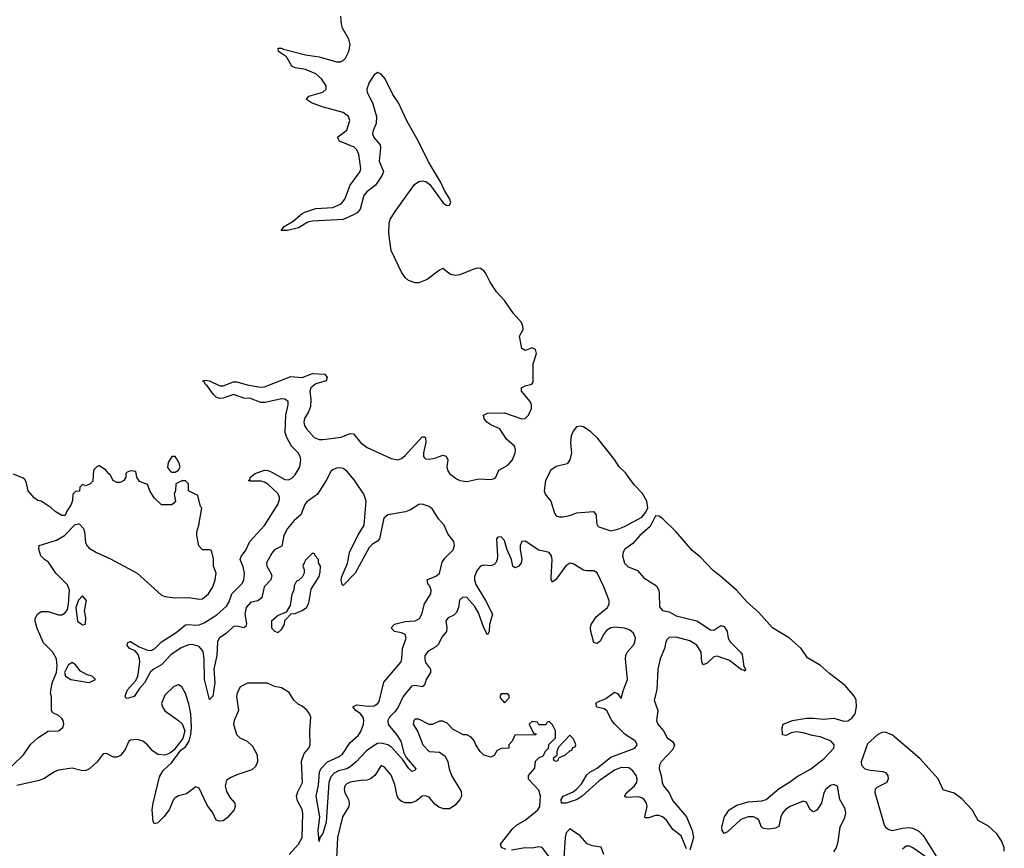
# Model space of a CAD drawing. Header units: inches. Extents: x 2528705 to 2676837, y 911742 to 1023252.
# Tile 69 of 143: x 2601484 to 2607223, y 971766 to 976595. Entities that reach past the tile are written whole.
import ezdxf

# ---------------------------------------------------------------- set-up
doc = ezdxf.new("R2010")
doc.units = ezdxf.units.IN
doc.header["$MEASUREMENT"] = 0
doc.layers.add('C6907', color=7, linetype='Continuous')

msp = doc.modelspace()

# ---------------------------------------------------------------- linework, layer by layer
at = {"layer": 'C6907', "color": 5}
for points, elevation in [([(2605370, 971763.6), (2605339.1, 971839.1), (2605290, 971876.3), (2605253.2, 971930), (2605230, 971949), (2605210, 971957.8), (2605190, 971957.3), (2605150, 971942.8), (2605130, 971944), (2605126.9, 971950), (2605140.9, 972010), (2605137, 972030), (2605124.2, 972050), (2605110, 972059.7), (2605090, 972065.2), (2605022.9, 972062.9), (2605008.2, 972068.2), (2605019.9, 972090), (2605067.5, 972130), (2605081.7, 972150), (2605083.5, 972170), (2605076.7, 972190), (2605057.9, 972217.9), (2605034.7, 972234.7), (2604990, 972236.1), (2604950, 972220.8), (2604861.6, 972158.4), (2604761.6, 972070), (2604733.1, 972050), (2604670, 972029.5), (2604642, 972030), (2604640.3, 972050), (2604651.2, 972070), (2604710, 972095.5), (2604730, 972110.6), (2604758.9, 972141.1), (2604790, 972193.4), (2604806.6, 972210), (2604850, 972233.2), (2604930, 972297.3), (2605069, 972350), (2605082.7, 972370), (2605072.5, 972390), (2605012.4, 972430), (2604950, 972491.2), (2604935.4, 972510), (2604906.3, 972566.3), (2604890, 972579.2), (2604847.7, 972587.7), (2604842, 972610), (2604850, 972618), (2604900.4, 972639.6), (2604950, 972675.8), (2604967.3, 972667.3), (2604990, 972638.4), (2605003.4, 972690), (2605026.3, 972750), (2605014.6, 972870), (2605016.4, 972890), (2605025.1, 972910), (2605060.7, 972950), (2605070, 972966.7), (2605073, 972993), (2605060.8, 973020.8), (2605038.7, 973038.7), (2605010, 973049.2), (2604950, 973055.2), (2604928.9, 973051.1), (2604904.3, 973035.7), (2604887.1, 973012.9), (2604870, 972975), (2604850, 972959.2), (2604830, 972966), (2604812.9, 973030), (2604810.3, 973050), (2604815.7, 973070), (2604844.3, 973115.7), (2604909.4, 973170), (2604919.7, 973190), (2604919.3, 973210), (2604889.3, 973290), (2604850, 973371), (2604830, 973383.1), (2604790, 973382.2), (2604770, 973386.8), (2604710, 973424.3), (2604690, 973428.7), (2604667.1, 973412.9), (2604610, 973334.4), (2604590, 973316.8), (2604581.7, 973330), (2604581.2, 973341.2), (2604588.1, 973450), (2604583.8, 973470), (2604570, 973489.4), (2604510, 973502.7), (2604430, 973556.6), (2604410, 973554), (2604401.4, 973530), (2604400.3, 973510), (2604410.1, 973450.1), (2604406.8, 973430), (2604390.8, 973409.2), (2604370, 973400.9), (2604359, 973410), (2604350.8, 973450), (2604325, 973505), (2604310, 973559.8), (2604290, 973581.9), (2604270, 973579.2), (2604263.3, 973570), (2604268, 973470), (2604267.4, 973450), (2604260.1, 973430), (2604250, 973420.1), (2604230, 973412), (2604190, 973415.4), (2604170, 973410.2), (2604150, 973386.3), (2604134.5, 973350), (2604133.9, 973330), (2604142.9, 973302.9), (2604198.8, 973210), (2604239.3, 973130), (2604221.5, 973070), (2604219.5, 973030), (2604211.3, 973010), (2604190, 973051.2), (2604157.6, 973137.6), (2604136.1, 973176.1), (2604090, 973227.4), (2604066.4, 973230), (2604048.3, 973211.7), (2604040.7, 973170), (2604030, 973140.9), (2604015, 973125), (2603982.1, 973110), (2603967.5, 973092.5), (2603974.2, 973050), (2603970.7, 973030), (2603944, 972996), (2603924.8, 972955.2), (2603910, 972939.9), (2603864.4, 972915.6), (2603845.2, 972890), (2603844.6, 972864.6), (2603849.8, 972849.8), (2603878.2, 972810), (2603878.4, 972790), (2603853.2, 972750), (2603842.7, 972717.3), (2603830, 972706.8), (2603790, 972714.5), (2603768.3, 972711.7), (2603719.9, 972650), (2603690, 972588), (2603670, 972560.5), (2603639.1, 972530), (2603630.1, 972510), (2603632, 972490), (2603638.7, 972478.7), (2603680.8, 972430), (2603705.6, 972390), (2603723.4, 972323.4), (2603736.2, 972296.2), (2603792.2, 972230), (2603790, 972221.2), (2603770, 972213), (2603750, 972233), (2603719.5, 972279.5), (2603653.6, 972353.6), (2603629.3, 972369.3), (2603590, 972379.7), (2603570, 972376.3), (2603550, 972366.1), (2603505.6, 972334.4), (2603445.6, 972270), (2603410, 972240.5), (2603390, 972229.6), (2603342.4, 972217.6), (2603316.7, 972203.3), (2603298.1, 972181.9), (2603285.7, 972150), (2603270, 971919), (2603250, 971851.6), (2603234, 971830), (2603230, 971806), (2603223.2, 971870), (2603232.9, 971950), (2603211.9, 972070), (2603225.8, 972134.2), (2603231.6, 972210), (2603239.6, 972230), (2603278.4, 972270), (2603341.4, 972298.6), (2603364.7, 972315.3), (2603410, 972382.5), (2603455.9, 972424.1), (2603472.8, 972447.2), (2603487, 972490), (2603489.9, 972510), (2603486.8, 972530), (2603470.7, 972550.7), (2603444, 972570), (2603425.7, 972590), (2603450, 972601.5), (2603514.9, 972594.9), (2603550, 972597.3), (2603570.7, 972609.3), (2603578.7, 972621.3), (2603605.8, 972734.2), (2603706.9, 972853.1), (2603711.9, 972870), (2603715.2, 972930), (2603736, 972990), (2603730, 973012.3), (2603710, 973022.3), (2603669, 973030), (2603649, 973051), (2603668.2, 973071.8), (2603730, 973087.6), (2603790, 973091.4), (2603814.4, 973105.6), (2603827.5, 973130), (2603844.3, 973190), (2603880.4, 973250), (2603881.7, 973270), (2603873.6, 973293.6), (2603862, 973310), (2603859.9, 973330), (2603910, 973352.8), (2603931.5, 973368.5), (2603946.9, 973433.1), (2603962.7, 973457.3), (2604010, 973504.6), (2604017.9, 973530), (2604014.6, 973554.6), (2603978.7, 973598.7), (2603957.1, 973650), (2603925.6, 973685.6), (2603890, 973742.1), (2603870, 973758.5), (2603830, 973770.8), (2603810, 973768.8), (2603761.6, 973738.4), (2603733.4, 973726.6), (2603629.7, 973710.3), (2603605.9, 973690), (2603581.2, 973570), (2603570, 973555.8), (2603541, 973539), (2603520, 973520), (2603438.4, 973370), (2603370, 973297.4), (2603363.3, 973303.3), (2603357.2, 973330), (2603361.4, 973350), (2603394.5, 973425.5), (2603406.5, 973490), (2603455.5, 973590), (2603492.7, 973650), (2603503.5, 973790), (2603490.8, 973830), (2603432.9, 973912.9), (2603390, 973964), (2603370, 973979.1), (2603350, 973983.3), (2603330, 973980.7), (2603310, 973972.7), (2603298.5, 973961.5), (2603271, 973910), (2603219.1, 973830), (2603156.6, 973783.4), (2603146.6, 973770), (2603123.2, 973710), (2603084.2, 973675.8), (2603044.1, 973630), (2603023.6, 973590), (2603012.4, 973527.6), (2602970, 973504.9), (2602953.3, 973486.7), (2602923.4, 973430), (2602925, 973410), (2602948.6, 973370), (2602953.2, 973353.2), (2602948.6, 973331.4), (2602908.9, 973290), (2602894.9, 973225.1), (2602872.1, 973207.9), (2602830, 973197.9), (2602804, 973170), (2602796.4, 973130), (2602805.7, 973074.3), (2602801.5, 973058.5), (2602790, 973051.2), (2602750, 973060.3), (2602730, 973057.8), (2602690, 973019.9), (2602646.4, 972990), (2602637.2, 972970), (2602633.6, 972890), (2602616.6, 972810), (2602622.1, 972730), (2602610, 972653.6), (2602590, 972633.6), (2602561, 972750), (2602559.4, 972870), (2602552.9, 972912.9), (2602530, 972943.1), (2602490, 972954.2), (2602468.8, 972951.2), (2602425.1, 972934.9), (2602365.8, 972894.2), (2602310, 972835.7), (2602268, 972812), (2602246.3, 972793.7), (2602211.7, 972730), (2602182.5, 972697.5), (2602151.7, 972650), (2602110, 972638.9), (2602102.2, 972642.2), (2602099.7, 972650), (2602104.2, 972670), (2602113.1, 972690), (2602158.6, 972741.4), (2602172.3, 972767.7), (2602183.9, 972850), (2602183.2, 972870), (2602175, 972895), (2602156.4, 972916.4), (2602123.6, 972930), (2602109.8, 972949.8), (2602115.3, 972964.7), (2602130, 972971.4), (2602180.8, 972940.8), (2602230, 972920.7), (2602250, 972919.3), (2602270, 972928.3), (2602310, 972970), (2602396, 973024), (2602450, 973068.2), (2602470, 973070.6), (2602510, 973065.7), (2602530, 973069.2), (2602559.1, 973080.9), (2602634, 973126), (2602690, 973177.2), (2602702.3, 973197.7), (2602720.3, 973250), (2602780.9, 973310), (2602790.5, 973330), (2602794.6, 973370), (2602787.4, 973407.4), (2602768.3, 973450), (2602776.7, 973470), (2602800.5, 973499.5), (2602825.4, 973554.6), (2602911.7, 973648.3), (2602989.6, 973770), (2602998.4, 973798.4), (2602999.3, 973810), (2602991.4, 973831.4), (2602930, 973889.2), (2602910, 973900.8), (2602890, 973905.3), (2602825.9, 973905.9), (2602816.9, 973910), (2602824.5, 973915.5), (2602829.2, 973930), (2602857.5, 973950), (2602910, 973969.2), (2602930, 973967.4), (2602950, 973959.2), (2603030, 973915.6), (2603050, 973914.1), (2603070, 973922.8), (2603090, 973941.8), (2603117.3, 973990), (2603122.1, 974030), (2603118, 974050), (2603106.9, 974070), (2603069.1, 974110), (2603040.9, 974160.9), (2603031.1, 974190), (2603034.8, 974290), (2603049, 974350), (2603049.1, 974370), (2603030, 974383.1), (2603010, 974385.6), (2602915.6, 974364.4), (2602890, 974364.2), (2602830, 974388.1), (2602790, 974389.9), (2602730, 974410.4), (2602670, 974388.5), (2602650, 974387), (2602630, 974395.6), (2602613.2, 974410), (2602579.1, 974459.1), (2602566.2, 974470), (2602562, 974482), (2602549.8, 974490.2), (2602565.3, 974494.7), (2602590, 974490.9), (2602650, 974461.4), (2602670, 974461.5), (2602730, 974484.2), (2602750, 974484.2), (2602810, 974466.7), (2602890, 974453.2), (2602910, 974454.8), (2603064.7, 974515.3), (2603130, 974509.6), (2603190, 974532.8), (2603262, 974530), (2603277, 974510), (2603270.8, 974490), (2603210, 974473.9), (2603181, 974450), (2603174.4, 974430), (2603181.1, 974381.1), (2603178.3, 974341.7), (2603167, 974310), (2603143.8, 974270), (2603139.5, 974250), (2603143.3, 974230), (2603154.8, 974210), (2603199.9, 974159.9), (2603228.7, 974148.7), (2603250, 974148.7), (2603357.3, 974162.7), (2603410, 974184.2), (2603430, 974181.2), (2603470, 974131.9), (2603510, 974101.8), (2603650, 974037.6), (2603690, 974030.4), (2603710, 974037.8), (2603730, 974055.5), (2603830, 974164.2), (2603844.4, 974164.4), (2603850, 974160.5), (2603851.6, 974131.6), (2603838.2, 974070), (2603837.8, 974050), (2603842.5, 974042.5), (2603850, 974035.9), (2603873.7, 974033.7), (2603910, 974040.9), (2603950, 974056.3), (2603970, 974052.3), (2603980.1, 974030), (2603973.9, 973990), (2603976.8, 973970), (2603990, 973950.6), (2604030, 973918.6), (2604050, 973909.5), (2604090, 973904), (2604161, 973919), (2604230, 973916.3), (2604250, 973921.5), (2604259.7, 973930), (2604277.6, 973970), (2604330, 973998.6), (2604356.4, 974030), (2604372.6, 974070), (2604374.7, 974090), (2604368.7, 974110), (2604320.9, 974150), (2604282.4, 974210), (2604230, 974233.3), (2604205.8, 974250), (2604190.9, 974270), (2604186.5, 974290), (2604210, 974301.5), (2604310, 974304.2), (2604410, 974268.3), (2604430, 974271.5), (2604449.9, 974290), (2604466.9, 974330), (2604467.1, 974350), (2604458.4, 974370), (2604409.5, 974430), (2604408.7, 974450), (2604430, 974461.9), (2604469, 974471), (2604477.3, 974482.7), (2604476.8, 974590), (2604496.7, 974650), (2604490, 974672.6), (2604470, 974683.3), (2604430, 974668.2), (2604410, 974679.3), (2604396.7, 974750), (2604417.7, 974790), (2604417.3, 974810), (2604408.1, 974830), (2604362.8, 974882.8), (2604310, 974959.2), (2604262.1, 975010), (2604226, 975066), (2604199.2, 975119.2), (2604190, 975132), (2604170, 975145.7), (2604150, 975146.8), (2604130, 975141.7), (2604050, 975107.7), (2604024.1, 975104.1), (2603995.1, 975110), (2603950, 975144.5), (2603930, 975136), (2603859, 975081), (2603810, 975061.3), (2603790, 975061.1), (2603750, 975074.3), (2603730, 975092.8), (2603710, 975123.7), (2603650, 975250), (2603634.9, 975350), (2603637.5, 975410), (2603643.9, 975430), (2603668, 975472), (2603786, 975634), (2603810, 975652.3), (2603830, 975656.4), (2603851.3, 975651.3), (2603874, 975634), (2603950, 975529.1), (2603970, 975514.7), (2603987.3, 975512.7), (2603996.8, 975530), (2603991.4, 975550), (2603960.2, 975600.2), (2603936.2, 975650), (2603866, 975766), (2603807.3, 975890), (2603742.6, 976002.6), (2603691.8, 976110), (2603659.7, 976159.7), (2603613.7, 976250), (2603590, 976278.6), (2603570, 976287.5), (2603550, 976273.7), (2603521.3, 976230), (2603506.7, 976190), (2603509.7, 976170), (2603541.3, 976110), (2603562.9, 976030), (2603561.4, 975990), (2603544.4, 975950), (2603541.3, 975930), (2603548.9, 975908.9), (2603585.2, 975865.2), (2603587.8, 975847.8), (2603579.4, 975770), (2603604.6, 975710), (2603596.6, 975690), (2603557.2, 975630), (2603507.7, 975592.3), (2603489.8, 975570.2), (2603469.3, 975490), (2603450.1, 975470), (2603430, 975458), (2603370, 975431.6), (2603190, 975421.3), (2603164.3, 975415.7), (2603110, 975381.9), (2603045.9, 975365.9), (2603007.3, 975367.3), (2603025.7, 975390), (2603078.6, 975421.4), (2603130, 975465.1), (2603146.2, 975473.8), (2603210, 975494.9), (2603310, 975500.6), (2603357.2, 975522.8), (2603380.1, 975550), (2603409.6, 975630), (2603468.5, 975710), (2603472.9, 975727.1), (2603459.9, 975810), (2603450, 975837.4), (2603432.7, 975852.7), (2603347.5, 975887.5), (2603337.2, 975910), (2603390, 975951), (2603407.5, 976007.5), (2603400.5, 976030), (2603370, 976054.5), (2603247.3, 976087.3), (2603185, 976110), (2603155.5, 976130), (2603169.7, 976150.3), (2603250, 976172.3), (2603269.4, 976190), (2603270.2, 976210.2), (2603242.7, 976250), (2603210, 976279), (2603150, 976304.6), (2603090, 976315.2), (2603070, 976325), (2603038.4, 976378.4), (2602992.6, 976410), (2602989.8, 976430), (2603010, 976430.1), (2603022.6, 976422.6), (2603150, 976391), (2603230, 976378.8), (2603330, 976348.9), (2603353.3, 976350), (2603370, 976357.3), (2603383.8, 976370), (2603402.8, 976410), (2603409.9, 976450), (2603402.4, 976482.4), (2603366.2, 976546.2), (2603359.1, 976570), (2603355.3, 976615.3)], 20), ([(2601318, 972130), (2601507.3, 972310), (2601548.1, 972371.9), (2601589.8, 972410.2), (2601650, 972448.4), (2601710, 972450.4), (2601735.1, 972470), (2601741.6, 972490), (2601738.4, 972510), (2601730, 972522.7), (2601710, 972539.5), (2601676.5, 972556.5), (2601669.2, 972570), (2601668.9, 972648.9), (2601664, 972670), (2601674, 972730), (2601699, 972790), (2601702.7, 972830), (2601699.3, 972870), (2601677.2, 972910), (2601622.9, 972962.9), (2601586.3, 973046.3), (2601574, 973090), (2601574.6, 973105.4), (2601588, 973130), (2601610, 973146), (2601650, 973146.8), (2601710, 973126.8), (2601730, 973126.8), (2601750, 973138), (2601762, 973158), (2601769.2, 973190), (2601774, 973270), (2601762, 973302), (2601695.3, 973370), (2601652.9, 973432.9), (2601628.9, 973448.9), (2601608, 973470), (2601595.3, 973510), (2601598, 973530), (2601698, 973562), (2601746, 973590), (2601807.3, 973652.7), (2601830, 973658), (2601856, 973630), (2601862.8, 973610), (2601867.9, 973547.9), (2601876, 973530), (2601890, 973516), (2601931.3, 973490), (2602013.3, 973453.3), (2602168.8, 973368.8), (2602310, 973241), (2602330, 973234), (2602386.6, 973226.6), (2602470, 973228.4), (2602530, 973218.8), (2602550, 973220.7), (2602584, 973250), (2602609, 973290), (2602624, 973330), (2602628.7, 973370), (2602614, 973410), (2602612.9, 973452.9), (2602602, 973502), (2602590, 973506), (2602550, 973506), (2602528.7, 973528.7), (2602516, 973590), (2602516, 973610), (2602529.2, 973650), (2602546, 973750), (2602538, 973758), (2602522, 973822), (2602468.9, 973848.9), (2602468, 973890), (2602450, 973908), (2602430, 973908), (2602394, 973890), (2602392, 973852), (2602384.7, 973830), (2602392, 973790), (2602382, 973778), (2602370, 973768), (2602310, 973768), (2602270, 973806), (2602244.7, 973844.7), (2602230, 973886), (2602183.1, 973903.1), (2602166, 973930), (2602162, 973962), (2602130, 973966), (2602110, 973958), (2602102, 973950), (2602102, 973930), (2602091.1, 973908.9), (2602070, 973898), (2602050, 973898), (2602028.9, 973908.9), (2602010, 973946), (2602006, 973946), (2601986, 973970), (2601950, 973995.3), (2601945.4, 973994.6), (2601934, 973990), (2601914, 973970), (2601910, 973906), (2601894, 973890), (2601870, 973878), (2601850, 973886), (2601834, 973870), (2601832, 973848), (2601810, 973846), (2601794, 973830), (2601792.7, 973792.7), (2601784.7, 973770), (2601758, 973730), (2601750, 973706), (2601730, 973706), (2601690, 973728), (2601668, 973750), (2601610, 973788.7), (2601590, 973794), (2601569.4, 973809.4), (2601534, 973850), (2601522, 973902), (2601514.8, 973914.8), (2601503.7, 973923.7), (2601447.2, 973947.2)], 40), ([(2606230, 971746.2), (2606243.7, 971770), (2606255, 971805), (2606266.8, 971890), (2606294, 971946), (2606299.7, 971970), (2606295.5, 971995.5), (2606264.3, 972050), (2606250, 972128), (2606230, 972138.3), (2606210, 972132.1), (2606182.2, 972110), (2606171.5, 972088.5), (2606156.5, 972030), (2606130, 971989), (2606110, 971978), (2606102.2, 971982.2), (2606090, 971993.3), (2606070, 972034.5), (2606050, 972041.2), (2605975.3, 972010), (2605948.1, 971991.9), (2605930.5, 971970), (2605921, 971950), (2605907.6, 971892.4), (2605890, 971882.5), (2605850, 971877.3), (2605821.7, 971881.7), (2605808.4, 971890), (2605791.1, 971930), (2605780, 971940), (2605760.7, 971950), (2605730, 971950.4), (2605686.7, 971933.3), (2605610, 971862.7), (2605590, 971851.6), (2605577.7, 971870), (2605577.1, 971890), (2605592.2, 971950), (2605618.9, 971990), (2605663.2, 972016.8), (2605730, 972037.5), (2605810, 972043.1), (2605835.4, 972050), (2605910, 972115), (2605970, 972150.9), (2606014.6, 972185.4), (2606093.1, 972226.9), (2606172.4, 972290), (2606228.5, 972350), (2606231, 972370), (2606213.9, 972390), (2606150, 972416.6), (2606102.8, 972422.8), (2606050, 972439.3), (2606010, 972444.2), (2605980.7, 972439.3), (2605950, 972423.4), (2605930, 972427.3), (2605927.2, 972470), (2605934.2, 972490), (2605988.4, 972511.6), (2606070, 972523.8), (2606110, 972524.9), (2606170, 972518.5), (2606230, 972525.3), (2606287.1, 972507.1), (2606310, 972508.7), (2606334.7, 972525.3), (2606352.9, 972550), (2606361.3, 972590), (2606359.4, 972630), (2606350.3, 972650.3), (2606294.4, 972714.4), (2606204, 972784), (2606151, 972831), (2606075.4, 972875.4), (2606038.7, 972930), (2605970.3, 972990.3), (2605872.3, 973050), (2605790, 973143.1), (2605722, 973202), (2605661.2, 973270), (2605571, 973351), (2605524.9, 973384.9), (2605450, 973463.9), (2605402.6, 973502.6), (2605310.1, 973610.1), (2605230, 973688.7), (2605210, 973702.6), (2605190, 973703), (2605158.8, 973641.2), (2605098.5, 973590), (2605057.6, 973542.4), (2605010, 973507), (2605000.3, 973490), (2604997.8, 973470), (2605008.8, 973428.8), (2605030, 973406.7), (2605085.3, 973385.3), (2605122.4, 973342.4), (2605195.4, 973295.4), (2605208.6, 973270), (2605212, 973252), (2605212.8, 973172.8), (2605230, 973152.7), (2605270, 973144.4), (2605310, 973120.9), (2605430, 973091), (2605510, 973038.4), (2605530, 973036.4), (2605570, 973064.8), (2605590, 973058.3), (2605606.8, 973030), (2605613.6, 972990), (2605624.1, 972970), (2605685.9, 972910), (2605695.5, 972895.5), (2605704.8, 972824.8), (2605713.8, 972810), (2605710, 972798), (2605704.9, 972804.9), (2605690, 972806.3), (2605621.1, 972861.1), (2605550, 972885.3), (2605530, 972881), (2605490, 972845.2), (2605470, 972835.5), (2605459.1, 972850), (2605455, 972910), (2605430, 972949.9), (2605390, 972975.6), (2605310, 972996.4), (2605270, 972995.2), (2605257, 972983), (2605250.1, 972969.9), (2605241.7, 972930), (2605217, 972870), (2605203.4, 972810), (2605196.7, 972690), (2605182.8, 972630), (2605203.1, 972570), (2605194.9, 972510), (2605202.5, 972490), (2605235.7, 972450), (2605258.4, 972410), (2605288.3, 972388.3), (2605301, 972370), (2605290, 972341), (2605223.1, 972270), (2605212.5, 972250), (2605211.3, 972230), (2605222.8, 972190), (2605227.8, 972150), (2605235.9, 972130), (2605270.1, 972090.1), (2605290, 972042.2), (2605369.6, 971949.6), (2605404.1, 971870), (2605412.1, 971830), (2605390, 971755.1)], 20), ([(2603055.3, 971730), (2603110, 971790.3), (2603131.1, 971830), (2603134.4, 971970), (2603130, 971991.8), (2603102.4, 972042.4), (2603097.7, 972070), (2603105.1, 972094.9), (2603131.8, 972150), (2603126, 972274), (2603142.3, 972317.7), (2603169.2, 972350), (2603177.2, 972370), (2603176, 972450), (2603181.2, 972530), (2603174, 972550), (2603159, 972570), (2603130, 972594), (2603106.3, 972606.3), (2603082, 972630), (2603054.6, 972674.6), (2603010, 972702), (2602970, 972708.7), (2602928.4, 972728.4), (2602811.6, 972728.4), (2602770, 972708), (2602751.3, 972670), (2602747.7, 972650), (2602759.1, 972570), (2602734, 972510), (2602730.7, 972490), (2602748.5, 972430), (2602766.8, 972410), (2602810.5, 972390.5), (2602840.5, 972360.5), (2602867.7, 972310), (2602870.8, 972270), (2602858, 972242), (2602837.1, 972222.9), (2602750, 972195.1), (2602710, 972177.2), (2602690, 972162), (2602681.6, 972130), (2602690, 972098), (2602710, 972060.7), (2602737.3, 972030), (2602740.7, 972010), (2602734.8, 971990), (2602694.6, 971945.4), (2602670, 971927), (2602650, 971923.7), (2602629.6, 971929.6), (2602610, 971973.2), (2602577.1, 972017.1), (2602530, 972117.2), (2602510, 972125.2), (2602456.2, 972083.8), (2602410, 972071.1), (2602390, 972059.6), (2602380.4, 972050), (2602354.4, 971990), (2602324.4, 971950), (2602290, 971915.1), (2602270, 971909.2), (2602262.7, 971922.7), (2602256.9, 971990), (2602261.3, 972030), (2602298.3, 972181.7), (2602320.1, 972219.9), (2602370, 972266), (2602422.7, 972337.3), (2602450, 972358), (2602471.8, 972390), (2602481.2, 972430), (2602485.2, 972470), (2602480.9, 972550), (2602470, 972608), (2602450, 972668), (2602430, 972708), (2602410, 972718), (2602382, 972710), (2602330, 972658), (2602311.3, 972610), (2602316, 972590), (2602330, 972566.8), (2602410, 972511.3), (2602430.7, 972490.7), (2602446.8, 972450), (2602434.4, 972405.6), (2602382.8, 972337.2), (2602359.1, 972320.9), (2602330, 972308.7), (2602290, 972313.2), (2602255.5, 972335.5), (2602229, 972370), (2602202, 972390), (2602170, 972400.9), (2602130, 972397.2), (2602121, 972390), (2602098.8, 972341.2), (2602072.4, 972307.6), (2602050, 972297), (2602030, 972297), (2601990, 972318), (2601970, 972317.2), (2601935.5, 972270), (2601890.2, 972229.8), (2601870, 972219.7), (2601850, 972218), (2601790, 972233.5), (2601710, 972220.9), (2601687.8, 972212.2), (2601626.8, 972173.2), (2601598.3, 972161.7), (2601468.5, 972131.5)], 40), ([(2604318.3, 971758.3), (2604292.7, 971770), (2604286.6, 971790), (2604358.5, 971881.5), (2604379.8, 971900.2), (2604429.6, 971930), (2604490, 971978.3), (2604503.5, 971990), (2604515, 972010), (2604518.9, 972070), (2604510, 972104), (2604449.1, 972169.1), (2604448.7, 972190), (2604487.3, 972232.7), (2604490, 972274), (2604510, 972294), (2604534.6, 972305.4), (2604550, 972334), (2604566, 972350), (2604568.7, 972371.3), (2604606, 972410), (2604606, 972450), (2604590, 972486), (2604570, 972506), (2604558, 972502), (2604550, 972486), (2604510, 972486), (2604502, 972502), (2604470, 972506), (2604454, 972490), (2604478, 972438), (2604492.7, 972432.7), (2604492.7, 972427.3), (2604370, 972426), (2604354, 972390), (2604334, 972370), (2604334, 972350), (2604290, 972348), (2604278, 972342), (2604265.4, 972334.6), (2604250, 972306), (2604230, 972298), (2604190, 972308.7), (2604168.7, 972330), (2604142, 972370), (2604135.3, 972390), (2604114.6, 972414.6), (2604090, 972428), (2604070, 972428), (2604010, 972458), (2603974.6, 972494.6), (2603962, 972502), (2603950, 972508), (2603930, 972508), (2603890, 972488), (2603870, 972488), (2603810, 972518), (2603790, 972518), (2603782, 972510), (2603778, 972490), (2603805.2, 972445.2), (2603833.4, 972370), (2603870, 972330.8), (2603930, 972326), (2603963.8, 972303.8), (2603979.3, 972270), (2603986.4, 972230), (2604000.4, 972190), (2604057, 972097), (2604058.4, 972070), (2604048.8, 972050), (2604022.2, 972017.8), (2603990, 971996.9), (2603956.9, 971996.9), (2603926.3, 972006.3), (2603903.3, 972023.3), (2603870, 972063.7), (2603850, 972071.6), (2603830, 972069.3), (2603797.2, 972042.8), (2603768.2, 972031.8), (2603730, 972030.8), (2603710, 972038.3), (2603693.3, 972053.3), (2603684, 972070), (2603670, 972137.2), (2603650, 972192.3), (2603610, 972239), (2603590, 972248.7), (2603553.4, 972190), (2603529.3, 972170.7), (2603510, 972163.1), (2603470, 972161.7), (2603410, 972151.5), (2603390, 972142.6), (2603378.3, 972130), (2603374.3, 972110), (2603379, 972090), (2603399.6, 972050), (2603404.4, 972030), (2603402.7, 972010), (2603365.5, 971950), (2603337.3, 971830), (2603329.3, 971670)], 40), ([(2607222.6, 971750), (2607221.6, 971770), (2607205.7, 971810), (2607178.3, 971850), (2607130, 971895.4), (2607070, 971927.5), (2607035.2, 971990), (2606975, 972055), (2606930, 972087.3), (2606866.6, 972106.6), (2606837.5, 972170), (2606730.3, 972290.3), (2606570, 972425.6), (2606530, 972443), (2606510, 972441.4), (2606485.1, 972430), (2606425.7, 972374.3), (2606387.6, 972270), (2606389.4, 972250), (2606410, 972229.4), (2606441.2, 972221.2), (2606514.5, 972214.5), (2606530, 972208.8), (2606543.4, 972190), (2606545.5, 972170), (2606538.3, 972150), (2606479.2, 972120.8), (2606469.8, 972110.2), (2606468.1, 972091.9), (2606522.8, 971902.8), (2606530.1, 971890), (2606550, 971874.8), (2606570, 971870.5), (2606630, 971884.4), (2606670, 971886.9), (2606690, 971884.3), (2606725, 971865), (2606750, 971840.9), (2606857, 971670)], 20), ([(2604889.4, 971730), (2604872.5, 971772.5), (2604820.1, 971780.1), (2604791.6, 971791.6), (2604750, 971839), (2604690, 971879), (2604670, 971855.3), (2604663.7, 971830), (2604656.4, 971710)], 40), ([(2604581.1, 971701.1), (2604530, 971771.3), (2604510, 971774.3), (2604470, 971766), (2604430, 971769.6), (2604350, 971755.4)], 40), ([(2606759.4, 971719.4), (2606690, 971768.8), (2606670, 971778), (2606650, 971777.7), (2606630, 971761.6)], 20)]:
    msp.add_lwpolyline(points, dxfattribs=dict(at, elevation=elevation))
for points, elevation in [([(2604750, 974227.2), (2604730, 974222.1), (2604710, 974197), (2604698.6, 974170), (2604694.1, 974130), (2604700.1, 974070), (2604690.6, 974029.4), (2604674, 974006), (2604610, 973991.4), (2604580.1, 973970), (2604548.2, 973910), (2604540.8, 973850), (2604547.1, 973830), (2604580.2, 973790), (2604600.2, 973720.2), (2604610, 973704.6), (2604630, 973698.2), (2604650, 973698.2), (2604690, 973706.3), (2604730, 973721.3), (2604828.1, 973728.1), (2604844.8, 973710), (2604845.7, 973665.7), (2604849.5, 973649.5), (2604860.2, 973640.2), (2604930, 973616.1), (2604970, 973625.2), (2605010, 973640.8), (2605110, 973695.5), (2605134, 973726), (2605144.4, 973750), (2605138.7, 973790), (2605113.5, 973833.5), (2605064.5, 973884.5), (2605014.6, 973954.6), (2604977.3, 973990), (2604950, 974032.4), (2604853.8, 974153.8), (2604812.9, 974192.9), (2604770, 974221.5)], 20), ([(2602370, 974049), (2602350, 974015.3), (2602345.8, 973985.8), (2602363, 973963), (2602370, 973958.8), (2602390, 973958.8), (2602409.3, 973970.7), (2602419, 973990), (2602414, 974010), (2602398.6, 974038.6), (2602390, 974048.7)], 40), ([(2603190, 973486), (2603150, 973446), (2603142, 973430), (2603134, 973410), (2603142, 973390), (2603142, 973370), (2603130, 973346), (2603110, 973326), (2603098, 973322), (2603083.6, 973296.4), (2603082, 973270), (2603070, 973246), (2603059.6, 973180.4), (2603038, 973142), (2602990, 973122), (2602952, 973090), (2602952, 973050), (2602970, 973032), (2602990, 973024.7), (2603010, 973042), (2603028, 973070), (2603030, 973094), (2603067.3, 973132.7), (2603090, 973134), (2603130, 973152), (2603155.3, 973170), (2603170, 973194), (2603183.1, 973276.9), (2603228.7, 973350), (2603234.6, 973374.6), (2603238, 973410), (2603226, 973430), (2603226, 973450), (2603206, 973470), (2603202, 973482)], 40), ([(2601850, 973238), (2601827.1, 973212.9), (2601811.3, 973170), (2601821, 973090), (2601850, 973068.2), (2601868, 973072), (2601869, 973110), (2601862, 973150), (2601873.2, 973210)], 40), ([(2601790, 972848.7), (2601765.8, 972834.2), (2601744.7, 972790), (2601751.3, 972770), (2601782, 972750), (2601890, 972732), (2601910, 972742), (2601926, 972750), (2601906, 972770), (2601878, 972778), (2601839.3, 972799.3), (2601810, 972835.3)], 40), ([(2604330, 972666), (2604290, 972666), (2604283.6, 972656.4), (2604283.6, 972643.6), (2604310, 972614), (2604336.4, 972643.6), (2604336.4, 972656.4)], 40), ([(2604690, 972426), (2604623.6, 972356.4), (2604614, 972330), (2604614, 972306), (2604594, 972290), (2604598, 972278), (2604610, 972274), (2604622, 972278), (2604626, 972294), (2604666, 972310), (2604690, 972334), (2604702, 972338), (2604707.3, 972352.7), (2604722, 972358), (2604726, 972370), (2604718, 972390), (2604710, 972406)], 40)]:
    msp.add_lwpolyline(points, close=True, dxfattribs=dict(at, elevation=elevation))

doc.saveas('drawing.dxf')
